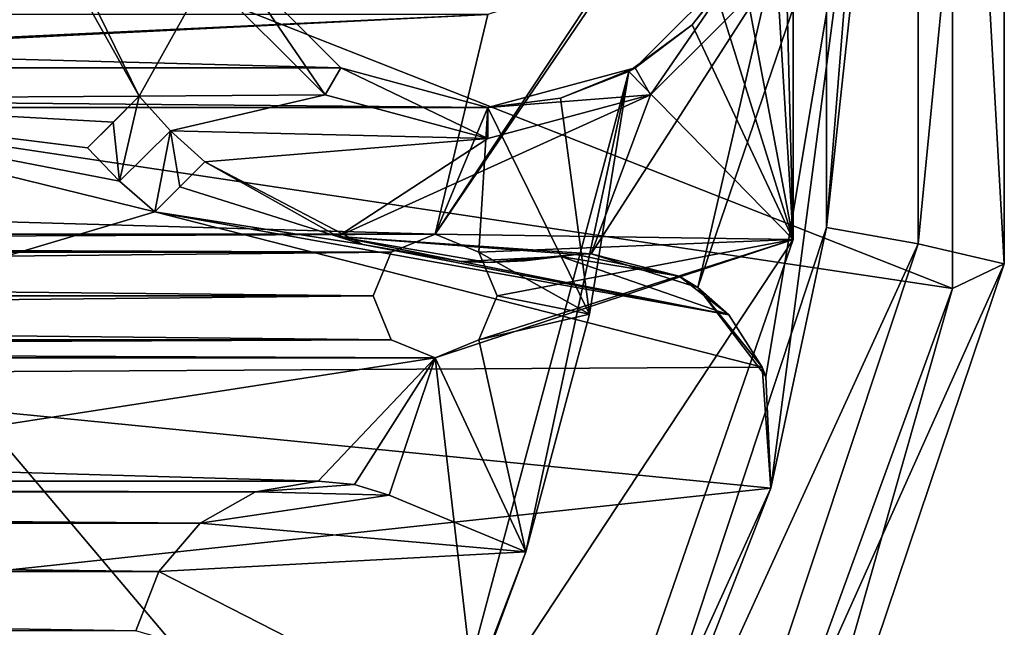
# Model space of a CAD drawing. Header units: millimetres. Extents: x -275 to 275, y -2132 to 836.
# Tile 31 of 83: x 28 to 44, y -1829 to -1819. Entities that reach past the tile are written whole.
import ezdxf

# ---------------------------------------------------------------- set-up
doc = ezdxf.new("R2010")
doc.units = ezdxf.units.MM
doc.header["$LTSCALE"] = 13.670324
for name, color, linetype in [('106', 7, 'CONTINUOUS'), ('107', 7, 'CONTINUOUS'), ('177', 7, 'CONTINUOUS'), ('185', 7, 'CONTINUOUS'), ('191', 7, 'CONTINUOUS'), ('209', 7, 'CONTINUOUS'), ('212', 7, 'CONTINUOUS'), ('219', 7, 'CONTINUOUS'), ('220', 7, 'CONTINUOUS'), ('221', 7, 'CONTINUOUS'), ('222', 7, 'CONTINUOUS'), ('223', 7, 'CONTINUOUS'), ('224', 7, 'CONTINUOUS'), ('225', 7, 'CONTINUOUS'), ('226', 7, 'CONTINUOUS'), ('281', 7, 'CONTINUOUS'), ('282', 7, 'CONTINUOUS'), ('283', 7, 'CONTINUOUS'), ('36', 7, 'CONTINUOUS'), ('40', 7, 'CONTINUOUS'), ('53', 7, 'CONTINUOUS'), ('56', 7, 'CONTINUOUS'), ('59', 7, 'CONTINUOUS'), ('60', 7, 'CONTINUOUS'), ('68', 7, 'CONTINUOUS'), ('74', 7, 'CONTINUOUS'), ('75', 7, 'CONTINUOUS'), ('77', 7, 'CONTINUOUS')]:
    doc.layers.add(name, color=color, linetype=linetype)

msp = doc.modelspace()

# ---------------------------------------------------------------- linework, layer by layer
at = {"layer": '106', "linetype": 'CONTINUOUS'}
for points in [[(35.854, -1822.585, 72.068), (35.147, -1822.292, 72.068), (35.854, -1822.585, 70.068), (35.854, -1822.585, 72.068)], [(35.147, -1822.292, 72.068), (35.147, -1822.292, 70.068), (35.854, -1822.585, 70.068), (35.147, -1822.292, 72.068)], [(36.147, -1823.292, 72.068), (35.854, -1822.585, 72.068), (36.147, -1823.292, 70.068), (36.147, -1823.292, 72.068)], [(35.854, -1822.585, 72.068), (35.854, -1822.585, 70.068), (36.147, -1823.292, 70.068), (35.854, -1822.585, 72.068)], [(35.854, -1823.999, 72.068), (36.147, -1823.292, 72.068), (35.854, -1823.999, 70.068), (35.854, -1823.999, 72.068)], [(36.147, -1823.292, 72.068), (36.147, -1823.292, 70.068), (35.854, -1823.999, 70.068), (36.147, -1823.292, 72.068)], [(35.147, -1824.292, 72.068), (35.854, -1823.999, 72.068), (35.147, -1824.292, 70.068), (35.147, -1824.292, 72.068)], [(35.854, -1823.999, 72.068), (35.854, -1823.999, 70.068), (35.147, -1824.292, 70.068), (35.854, -1823.999, 72.068)]]:
    msp.add_3dface(points, dxfattribs=at)
at = {"layer": '107', "linetype": 'CONTINUOUS'}
for points in [[(35.147, -1822.292, 72.068), (34.44, -1822.585, 72.068), (35.147, -1822.292, 70.068), (35.147, -1822.292, 72.068)], [(35.147, -1822.292, 70.068), (34.44, -1822.585, 72.068), (34.44, -1822.585, 70.068), (35.147, -1822.292, 70.068)], [(34.44, -1822.585, 72.068), (34.147, -1823.292, 72.068), (34.44, -1822.585, 70.068), (34.44, -1822.585, 72.068)], [(34.147, -1823.292, 72.068), (34.147, -1823.292, 70.068), (34.44, -1822.585, 70.068), (34.147, -1823.292, 72.068)], [(34.147, -1823.292, 72.068), (34.44, -1823.999, 72.068), (34.147, -1823.292, 70.068), (34.147, -1823.292, 72.068)], [(34.44, -1823.999, 72.068), (34.44, -1823.999, 70.068), (34.147, -1823.292, 70.068), (34.44, -1823.999, 72.068)], [(34.44, -1823.999, 72.068), (35.147, -1824.292, 72.068), (34.44, -1823.999, 70.068), (34.44, -1823.999, 72.068)], [(35.147, -1824.292, 72.068), (35.147, -1824.292, 70.068), (34.44, -1823.999, 70.068), (35.147, -1824.292, 72.068)]]:
    msp.add_3dface(points, dxfattribs=at)
at = {"layer": '177', "linetype": 'CONTINUOUS'}
for points in [[(23.645, -1815.5, 53.368), (23.191, -1820.113, 53.368), (28.75, -1815.5, 54.593), (23.645, -1815.5, 53.368)], [(28.75, -1815.5, 54.593), (23.191, -1820.113, 53.368), (29.165, -1817.917, 54.717), (28.75, -1815.5, 54.593)], [(29.165, -1817.917, 54.717), (23.191, -1820.113, 53.368), (30.371, -1820.069, 55.064), (29.165, -1817.917, 54.717)], [(30.371, -1820.069, 55.064), (23.191, -1820.113, 53.368), (29.954, -1820.486, 54.981), (30.371, -1820.069, 55.064)], [(23.191, -1820.113, 53.368), (21.845, -1824.549, 53.368), (30.625, -1821.936, 55.204), (23.191, -1820.113, 53.368)], [(29.954, -1820.486, 54.981), (23.191, -1820.113, 53.368), (29.536, -1820.903, 54.899), (29.954, -1820.486, 54.981)], [(29.536, -1820.903, 54.899), (23.191, -1820.113, 53.368), (30.053, -1821.441, 55.045), (29.536, -1820.903, 54.899)], [(30.053, -1821.441, 55.045), (23.191, -1820.113, 53.368), (30.625, -1821.936, 55.204), (30.053, -1821.441, 55.045)], [(31.431, -1821.129, 55.357), (31.028, -1821.533, 55.279), (33.979, -1822.463, 56.018), (31.431, -1821.129, 55.357)], [(31.028, -1821.533, 55.279), (30.625, -1821.936, 55.204), (33.979, -1822.463, 56.018), (31.028, -1821.533, 55.279)], [(30.625, -1821.936, 55.204), (21.845, -1824.549, 53.368), (40.427, -1824.441, 57.63), (30.625, -1821.936, 55.204)], [(33.979, -1822.463, 56.018), (30.625, -1821.936, 55.204), (39.886, -1823.596, 57.461), (33.979, -1822.463, 56.018)], [(39.886, -1823.596, 57.461), (30.625, -1821.936, 55.204), (40.427, -1824.441, 57.63), (39.886, -1823.596, 57.461)], [(35.567, -1822.737, 56.404), (33.979, -1822.463, 56.018), (39.886, -1823.596, 57.461), (35.567, -1822.737, 56.404)], [(37.178, -1822.654, 56.78), (35.567, -1822.737, 56.404), (39.886, -1823.596, 57.461), (37.178, -1822.654, 56.78)], [(39.088, -1822.972, 57.244), (37.178, -1822.654, 56.78), (39.886, -1823.596, 57.461), (39.088, -1822.972, 57.244)], [(40.427, -1824.441, 57.63), (21.845, -1824.549, 53.368), (40.563, -1826.392, 57.773), (40.427, -1824.441, 57.63)], [(21.845, -1824.549, 53.368), (19.66, -1828.636, 53.368), (40.563, -1826.392, 57.773), (21.845, -1824.549, 53.368)], [(40.563, -1826.392, 57.773), (19.66, -1828.636, 53.368), (34.913, -1838.848, 57.773), (40.563, -1826.392, 57.773)], [(19.66, -1828.636, 53.368), (16.719, -1832.22, 53.368), (34.913, -1838.848, 57.773), (19.66, -1828.636, 53.368)]]:
    msp.add_3dface(points, dxfattribs=at)
at = {"layer": '185', "linetype": 'CONTINUOUS'}
for points in [[(41.464, -1808.811, 71.068), (42, -1815.5, 64.068), (41.464, -1822.189, 71.068), (41.464, -1808.811, 71.068)], [(42, -1815.5, 64.068), (40.563, -1826.392, 64.068), (41.464, -1822.189, 71.068), (42, -1815.5, 64.068)], [(41.464, -1822.189, 71.068), (40.563, -1826.392, 64.068), (37.257, -1834.888, 71.068), (41.464, -1822.189, 71.068)], [(40.563, -1826.392, 57.773), (34.913, -1838.848, 57.773), (40.563, -1826.392, 64.068), (40.563, -1826.392, 57.773)], [(40.563, -1826.392, 64.068), (34.913, -1838.848, 57.773), (37.257, -1834.888, 71.068), (40.563, -1826.392, 64.068)]]:
    msp.add_3dface(points, dxfattribs=at)
at = {"layer": '191', "linetype": 'CONTINUOUS'}
for points in [[(44.333, -1822.771, 69.642), (44.333, -1808.229, 69.642), (42.941, -1822.449, 71.068), (44.333, -1822.771, 69.642)], [(42.941, -1822.449, 71.068), (44.333, -1808.229, 69.642), (42.941, -1808.551, 71.068), (42.941, -1822.449, 71.068)], [(38.557, -1835.639, 71.068), (44.333, -1822.771, 69.642), (42.941, -1822.449, 71.068), (38.557, -1835.639, 71.068)], [(39.688, -1836.552, 69.642), (44.333, -1822.771, 69.642), (38.557, -1835.639, 71.068), (39.688, -1836.552, 69.642)]]:
    msp.add_3dface(points, dxfattribs=at)
at = {"layer": '209', "linetype": 'CONTINUOUS'}
for points in [[(44.333, -1808.229, 69.642), (44.333, -1822.771, 69.642), (43.498, -1807.83, 55.209), (44.333, -1808.229, 69.642)], [(43.498, -1807.83, 55.209), (44.333, -1822.771, 69.642), (43.498, -1823.17, 55.209), (43.498, -1807.83, 55.209)], [(44.333, -1822.771, 69.642), (39.688, -1836.552, 69.642), (43.498, -1823.17, 55.209), (44.333, -1822.771, 69.642)], [(43.498, -1823.17, 55.209), (39.688, -1836.552, 69.642), (38.251, -1837.584, 55.209), (43.498, -1823.17, 55.209)]]:
    msp.add_3dface(points, dxfattribs=at)
at = {"layer": '212', "linetype": 'CONTINUOUS'}
for points in [[(43.498, -1807.83, 55.209), (43.498, -1823.17, 55.209), (24, -1815.5, 50.368), (43.498, -1807.83, 55.209)], [(24, -1815.5, 50.368), (43.498, -1823.17, 55.209), (23.539, -1820.182, 50.368), (24, -1815.5, 50.368)], [(23.539, -1820.182, 50.368), (38.251, -1837.584, 55.209), (22.173, -1824.684, 50.368), (23.539, -1820.182, 50.368)], [(43.498, -1823.17, 55.209), (38.251, -1837.584, 55.209), (23.539, -1820.182, 50.368), (43.498, -1823.17, 55.209)], [(22.173, -1824.684, 50.368), (38.251, -1837.584, 55.209), (19.955, -1828.834, 50.368), (22.173, -1824.684, 50.368)]]:
    msp.add_3dface(points, dxfattribs=at)
at = {"layer": '219', "linetype": 'CONTINUOUS'}
for points in [[(41.464, -1808.811, 71.068), (41.464, -1822.189, 71.068), (42.941, -1808.551, 71.068), (41.464, -1808.811, 71.068)], [(41.464, -1822.189, 71.068), (42.941, -1822.449, 71.068), (42.941, -1808.551, 71.068), (41.464, -1822.189, 71.068)], [(41.464, -1822.189, 71.068), (37.257, -1834.888, 71.068), (42.941, -1822.449, 71.068), (41.464, -1822.189, 71.068)], [(37.257, -1834.888, 71.068), (38.557, -1835.639, 71.068), (42.941, -1822.449, 71.068), (37.257, -1834.888, 71.068)]]:
    msp.add_3dface(points, dxfattribs=at)
at = {"layer": '220', "linetype": 'CONTINUOUS'}
for points in [[(37.178, -1822.654, 64.068), (39.088, -1822.972, 57.244), (37.421, -1822.624, 64.068), (37.178, -1822.654, 64.068)], [(37.421, -1822.624, 64.068), (39.088, -1822.972, 57.244), (37.666, -1822.614, 64.068), (37.421, -1822.624, 64.068)], [(37.666, -1822.614, 64.068), (39.088, -1822.972, 57.244), (39.387, -1823.157, 64.068), (37.666, -1822.614, 64.068)], [(37.178, -1822.654, 56.78), (39.088, -1822.972, 57.244), (37.178, -1822.654, 64.068), (37.178, -1822.654, 56.78)], [(39.088, -1822.972, 57.244), (39.886, -1823.596, 57.461), (39.387, -1823.157, 64.068), (39.088, -1822.972, 57.244)], [(39.886, -1823.596, 57.461), (40.427, -1824.441, 57.63), (39.387, -1823.157, 64.068), (39.886, -1823.596, 57.461)], [(39.387, -1823.157, 64.068), (40.427, -1824.441, 57.63), (40.485, -1824.589, 64.068), (39.387, -1823.157, 64.068)], [(40.427, -1824.441, 57.63), (40.563, -1826.392, 57.773), (40.485, -1824.589, 64.068), (40.427, -1824.441, 57.63)], [(40.563, -1826.392, 57.773), (40.563, -1826.392, 64.068), (40.485, -1824.589, 64.068), (40.563, -1826.392, 57.773)]]:
    msp.add_3dface(points, dxfattribs=at)
at = {"layer": '221', "linetype": 'CONTINUOUS'}
for points in [[(31.431, -1821.129, 55.357), (33.979, -1822.463, 56.018), (31.431, -1821.129, 64.068), (31.431, -1821.129, 55.357)], [(31.431, -1821.129, 64.068), (33.979, -1822.463, 56.018), (33.576, -1822.333, 64.068), (31.431, -1821.129, 64.068)], [(33.979, -1822.463, 56.018), (35.567, -1822.737, 56.404), (33.576, -1822.333, 64.068), (33.979, -1822.463, 56.018)], [(33.576, -1822.333, 64.068), (35.567, -1822.737, 56.404), (36, -1822.75, 64.068), (33.576, -1822.333, 64.068)], [(35.567, -1822.737, 56.404), (37.178, -1822.654, 56.78), (36, -1822.75, 64.068), (35.567, -1822.737, 56.404)], [(36, -1822.75, 64.068), (37.178, -1822.654, 56.78), (36.591, -1822.726, 64.068), (36, -1822.75, 64.068)], [(37.178, -1822.654, 56.78), (37.178, -1822.654, 64.068), (36.591, -1822.726, 64.068), (37.178, -1822.654, 56.78)]]:
    msp.add_3dface(points, dxfattribs=at)
at = {"layer": '222', "linetype": 'CONTINUOUS'}
for points in [[(42, -1815.5, 64.068), (39.387, -1823.157, 64.068), (40.485, -1824.589, 64.068), (42, -1815.5, 64.068)], [(39.387, -1823.157, 64.068), (42, -1815.5, 64.068), (40.547, -1818.125, 64.068), (39.387, -1823.157, 64.068)], [(40.563, -1826.392, 64.068), (42, -1815.5, 64.068), (40.485, -1824.589, 64.068), (40.563, -1826.392, 64.068)], [(28.936, -1817.134, 64.068), (30.371, -1820.069, 64.068), (31.453, -1818.125, 64.068), (28.936, -1817.134, 64.068)], [(31.453, -1818.125, 64.068), (30.371, -1820.069, 64.068), (33.375, -1820.047, 64.068), (31.453, -1818.125, 64.068)], [(37.666, -1822.614, 64.068), (39.387, -1823.157, 64.068), (40.547, -1818.125, 64.068), (37.666, -1822.614, 64.068)], [(38.625, -1820.047, 64.068), (37.666, -1822.614, 64.068), (40.547, -1818.125, 64.068), (38.625, -1820.047, 64.068)], [(30.371, -1820.069, 64.068), (30.874, -1820.626, 64.068), (33.375, -1820.047, 64.068), (30.371, -1820.069, 64.068)], [(33.375, -1820.047, 64.068), (30.874, -1820.626, 64.068), (36, -1820.75, 64.068), (33.375, -1820.047, 64.068)], [(33.576, -1822.333, 64.068), (37.666, -1822.614, 64.068), (38.625, -1820.047, 64.068), (33.576, -1822.333, 64.068)], [(36, -1820.75, 64.068), (33.576, -1822.333, 64.068), (38.625, -1820.047, 64.068), (36, -1820.75, 64.068)], [(30.874, -1820.626, 64.068), (31.431, -1821.129, 64.068), (36, -1820.75, 64.068), (30.874, -1820.626, 64.068)], [(31.431, -1821.129, 64.068), (33.576, -1822.333, 64.068), (36, -1820.75, 64.068), (31.431, -1821.129, 64.068)], [(37.421, -1822.624, 64.068), (37.666, -1822.614, 64.068), (33.576, -1822.333, 64.068), (37.421, -1822.624, 64.068)], [(37.421, -1822.624, 64.068), (33.576, -1822.333, 64.068), (36, -1822.75, 64.068), (37.421, -1822.624, 64.068)], [(37.178, -1822.654, 64.068), (37.421, -1822.624, 64.068), (36, -1822.75, 64.068), (37.178, -1822.654, 64.068)], [(37.178, -1822.654, 64.068), (36, -1822.75, 64.068), (36.591, -1822.726, 64.068), (37.178, -1822.654, 64.068)]]:
    msp.add_3dface(points, dxfattribs=at)
at = {"layer": '223', "linetype": 'CONTINUOUS'}
for points in [[(30.053, -1821.441, 55.045), (30.371, -1820.069, 64.068), (29.953, -1820.486, 59.483), (30.053, -1821.441, 55.045)], [(30.053, -1821.441, 55.045), (30.874, -1820.626, 64.068), (30.371, -1820.069, 64.068), (30.053, -1821.441, 55.045)], [(29.536, -1820.903, 54.899), (30.053, -1821.441, 55.045), (29.953, -1820.486, 59.483), (29.536, -1820.903, 54.899)], [(30.053, -1821.441, 55.045), (30.625, -1821.936, 55.204), (30.874, -1820.626, 64.068), (30.053, -1821.441, 55.045)], [(30.874, -1820.626, 64.068), (30.625, -1821.936, 55.204), (31.028, -1821.533, 59.635), (30.874, -1820.626, 64.068)], [(31.431, -1821.129, 64.068), (30.874, -1820.626, 64.068), (31.028, -1821.533, 59.635), (31.431, -1821.129, 64.068)]]:
    msp.add_3dface(points, dxfattribs=at)
at = {"layer": '224', "linetype": 'CONTINUOUS'}
for points in [[(30.625, -1821.936, 55.204), (31.028, -1821.533, 55.279), (31.431, -1821.129, 55.357), (30.625, -1821.936, 55.204)], [(30.625, -1821.936, 55.204), (31.431, -1821.129, 55.357), (31.028, -1821.533, 59.635), (30.625, -1821.936, 55.204)], [(31.431, -1821.129, 55.357), (31.431, -1821.129, 64.068), (31.028, -1821.533, 59.635), (31.431, -1821.129, 55.357)]]:
    msp.add_3dface(points, dxfattribs=at)
at = {"layer": '225', "linetype": 'CONTINUOUS'}
for points in [[(30.371, -1820.069, 55.064), (29.954, -1820.486, 54.981), (29.953, -1820.486, 59.483), (30.371, -1820.069, 55.064)], [(30.371, -1820.069, 64.068), (30.371, -1820.069, 55.064), (29.953, -1820.486, 59.483), (30.371, -1820.069, 64.068)], [(29.954, -1820.486, 54.981), (29.536, -1820.903, 54.899), (29.953, -1820.486, 59.483), (29.954, -1820.486, 54.981)]]:
    msp.add_3dface(points, dxfattribs=at)
at = {"layer": '226', "linetype": 'CONTINUOUS'}
for points in [[(29.165, -1817.917, 54.717), (30.371, -1820.069, 55.064), (28.936, -1817.134, 64.068), (29.165, -1817.917, 54.717)], [(30.371, -1820.069, 55.064), (30.371, -1820.069, 64.068), (28.936, -1817.134, 64.068), (30.371, -1820.069, 55.064)]]:
    msp.add_3dface(points, dxfattribs=at)
at = {"layer": '281', "linetype": 'CONTINUOUS'}
for points in [[(31.453, -1818.125, 64.068), (33.375, -1820.047, 64.068), (31.453, -1818.125, 60.568), (31.453, -1818.125, 64.068)], [(31.453, -1818.125, 60.568), (33.375, -1820.047, 64.068), (33.375, -1820.047, 60.568), (31.453, -1818.125, 60.568)], [(33.375, -1820.047, 64.068), (36, -1820.75, 64.068), (33.375, -1820.047, 60.568), (33.375, -1820.047, 64.068)], [(36, -1820.75, 64.068), (36, -1820.75, 60.568), (33.375, -1820.047, 60.568), (36, -1820.75, 64.068)]]:
    msp.add_3dface(points, dxfattribs=at)
at = {"layer": '282', "linetype": 'CONTINUOUS'}
for points in [[(31.886, -1817.875, 60.568), (31.453, -1818.125, 60.568), (33.375, -1820.047, 60.568), (31.886, -1817.875, 60.568)], [(33.625, -1819.614, 60.568), (31.886, -1817.875, 60.568), (33.375, -1820.047, 60.568), (33.625, -1819.614, 60.568)], [(40.114, -1817.875, 60.568), (38.375, -1819.614, 60.568), (38.625, -1820.047, 60.568), (40.114, -1817.875, 60.568)], [(40.547, -1818.125, 60.568), (40.114, -1817.875, 60.568), (38.625, -1820.047, 60.568), (40.547, -1818.125, 60.568)], [(36, -1820.75, 60.568), (33.625, -1819.614, 60.568), (33.375, -1820.047, 60.568), (36, -1820.75, 60.568)], [(36, -1820.25, 60.568), (33.625, -1819.614, 60.568), (36, -1820.75, 60.568), (36, -1820.25, 60.568)], [(38.375, -1819.614, 60.568), (36, -1820.25, 60.568), (38.625, -1820.047, 60.568), (38.375, -1819.614, 60.568)], [(36, -1820.25, 60.568), (36, -1820.75, 60.568), (38.625, -1820.047, 60.568), (36, -1820.25, 60.568)]]:
    msp.add_3dface(points, dxfattribs=at)
at = {"layer": '283', "linetype": 'CONTINUOUS'}
for points in [[(38.625, -1820.047, 64.068), (40.547, -1818.125, 64.068), (38.625, -1820.047, 60.568), (38.625, -1820.047, 64.068)], [(40.547, -1818.125, 64.068), (40.547, -1818.125, 60.568), (38.625, -1820.047, 60.568), (40.547, -1818.125, 64.068)], [(36, -1820.75, 64.068), (38.625, -1820.047, 64.068), (36, -1820.75, 60.568), (36, -1820.75, 64.068)], [(36, -1820.75, 60.568), (38.625, -1820.047, 64.068), (38.625, -1820.047, 60.568), (36, -1820.75, 60.568)]]:
    msp.add_3dface(points, dxfattribs=at)
at = {"layer": '36', "linetype": 'CONTINUOUS'}
for points in [[(40.926, -1808.622, 72.068), (39.091, -1816.504, 72.068), (40.926, -1822.378, 72.068), (40.926, -1808.622, 72.068)], [(37.91, -1818.129, 72.068), (35.147, -1822.292, 72.068), (39.091, -1816.504, 72.068), (37.91, -1818.129, 72.068)], [(39.091, -1816.504, 72.068), (35.147, -1822.292, 72.068), (40.926, -1822.378, 72.068), (39.091, -1816.504, 72.068)], [(36, -1818.75, 72.068), (35.147, -1822.292, 72.068), (37.91, -1818.129, 72.068), (36, -1818.75, 72.068)], [(-35.147, -1822.292, 72.068), (36, -1818.75, 72.068), (-40.926, -1822.378, 72.068), (-35.147, -1822.292, 72.068)], [(36, -1818.75, 72.068), (-36, -1818.75, 72.068), (-40.926, -1822.378, 72.068), (36, -1818.75, 72.068)], [(-35.147, -1822.292, 72.068), (35.147, -1822.292, 72.068), (36, -1818.75, 72.068), (-35.147, -1822.292, 72.068)], [(-35.147, -1822.292, 72.068), (-34.44, -1822.585, 72.068), (35.147, -1822.292, 72.068), (-35.147, -1822.292, 72.068)], [(35.147, -1822.292, 72.068), (-34.44, -1822.585, 72.068), (34.44, -1822.585, 72.068), (35.147, -1822.292, 72.068)], [(35.147, -1822.292, 72.068), (35.854, -1822.585, 72.068), (40.926, -1822.378, 72.068), (35.147, -1822.292, 72.068)], [(35.854, -1823.999, 72.068), (35.147, -1824.292, 72.068), (40.926, -1822.378, 72.068), (35.854, -1823.999, 72.068)], [(40.926, -1822.378, 72.068), (35.147, -1824.292, 72.068), (36.43, -1835.377, 72.068), (40.926, -1822.378, 72.068)], [(36.147, -1823.292, 72.068), (35.854, -1823.999, 72.068), (40.926, -1822.378, 72.068), (36.147, -1823.292, 72.068)], [(35.854, -1822.585, 72.068), (36.147, -1823.292, 72.068), (40.926, -1822.378, 72.068), (35.854, -1822.585, 72.068)], [(-34.44, -1822.585, 72.068), (-34.147, -1823.292, 72.068), (34.44, -1822.585, 72.068), (-34.44, -1822.585, 72.068)], [(34.44, -1822.585, 72.068), (-34.147, -1823.292, 72.068), (34.147, -1823.292, 72.068), (34.44, -1822.585, 72.068)], [(-34.147, -1823.292, 72.068), (-34.44, -1823.999, 72.068), (34.147, -1823.292, 72.068), (-34.147, -1823.292, 72.068)], [(34.147, -1823.292, 72.068), (-34.44, -1823.999, 72.068), (34.44, -1823.999, 72.068), (34.147, -1823.292, 72.068)], [(-34.44, -1823.999, 72.068), (-35.147, -1824.292, 72.068), (34.44, -1823.999, 72.068), (-34.44, -1823.999, 72.068)], [(34.44, -1823.999, 72.068), (-35.147, -1824.292, 72.068), (35.147, -1824.292, 72.068), (34.44, -1823.999, 72.068)], [(35.147, -1824.292, 72.068), (-35.147, -1824.292, 72.068), (-36.43, -1835.377, 72.068), (35.147, -1824.292, 72.068)], [(36.43, -1835.377, 72.068), (35.147, -1824.292, 72.068), (-36.43, -1835.377, 72.068), (36.43, -1835.377, 72.068)]]:
    msp.add_3dface(points, dxfattribs=at)
at = {"layer": '40', "linetype": 'CONTINUOUS'}
for points in [[(40.926, -1808.622, 72.068), (40.926, -1822.378, 72.068), (40.926, -1808.622, 65.568), (40.926, -1808.622, 72.068)], [(40.926, -1808.622, 65.568), (40.926, -1822.378, 72.068), (40.926, -1822.378, 65.568), (40.926, -1808.622, 65.568)], [(40.926, -1822.378, 72.068), (36.43, -1835.377, 72.068), (40.926, -1822.378, 65.568), (40.926, -1822.378, 72.068)], [(40.926, -1822.378, 65.568), (36.43, -1835.377, 72.068), (36.43, -1835.377, 65.568), (40.926, -1822.378, 65.568)]]:
    msp.add_3dface(points, dxfattribs=at)
at = {"layer": '53', "linetype": 'CONTINUOUS'}
for points in [[(40.926, -1808.622, 65.568), (40.926, -1822.378, 65.568), (40.75, -1815.5, 65.568), (40.926, -1808.622, 65.568)], [(40.75, -1815.5, 65.568), (40.926, -1822.378, 65.568), (40.581, -1816.757, 65.568), (40.75, -1815.5, 65.568)], [(40.581, -1816.757, 65.568), (40.926, -1822.378, 65.568), (40.084, -1817.925, 65.568), (40.581, -1816.757, 65.568)], [(40.084, -1817.925, 65.568), (40.926, -1822.378, 65.568), (39.296, -1818.92, 65.568), (40.084, -1817.925, 65.568)], [(39.296, -1818.92, 65.568), (40.926, -1822.378, 65.568), (38.273, -1819.671, 65.568), (39.296, -1818.92, 65.568)], [(38.273, -1819.671, 65.568), (40.926, -1822.378, 65.568), (35.246, -1830.99, 65.568), (38.273, -1819.671, 65.568)], [(40.926, -1822.378, 65.568), (36.43, -1835.377, 65.568), (35.246, -1830.99, 65.568), (40.926, -1822.378, 65.568)]]:
    msp.add_3dface(points, dxfattribs=at)
at = {"layer": '56', "linetype": 'CONTINUOUS'}
for points in [[(-31.886, -1817.875, 70.068), (33.625, -1819.614, 70.068), (-33.625, -1819.614, 70.068), (-31.886, -1817.875, 70.068)], [(31.886, -1817.875, 70.068), (33.625, -1819.614, 70.068), (-31.886, -1817.875, 70.068), (31.886, -1817.875, 70.068)], [(36, -1820.25, 70.068), (-36, -1820.25, 70.068), (-33.625, -1819.614, 70.068), (36, -1820.25, 70.068)], [(33.625, -1819.614, 70.068), (36, -1820.25, 70.068), (-33.625, -1819.614, 70.068), (33.625, -1819.614, 70.068)], [(38.273, -1819.671, 70.068), (37.641, -1823.587, 70.068), (37.173, -1820.103, 70.068), (38.273, -1819.671, 70.068)], [(-36, -1820.25, 70.068), (36, -1820.25, 70.068), (35.147, -1822.292, 70.068), (-36, -1820.25, 70.068)], [(-36, -1820.25, 70.068), (35.147, -1822.292, 70.068), (-35.147, -1822.292, 70.068), (-36, -1820.25, 70.068)], [(35.147, -1822.292, 70.068), (36, -1820.25, 70.068), (35.854, -1822.585, 70.068), (35.147, -1822.292, 70.068)], [(36, -1820.25, 70.068), (37.641, -1823.587, 70.068), (35.854, -1822.585, 70.068), (36, -1820.25, 70.068)], [(37.173, -1820.103, 70.068), (37.641, -1823.587, 70.068), (36, -1820.25, 70.068), (37.173, -1820.103, 70.068)], [(35.147, -1822.292, 70.068), (34.44, -1822.585, 70.068), (-35.147, -1822.292, 70.068), (35.147, -1822.292, 70.068)], [(-35.147, -1822.292, 70.068), (34.44, -1822.585, 70.068), (-34.44, -1822.585, 70.068), (-35.147, -1822.292, 70.068)], [(34.44, -1822.585, 70.068), (34.147, -1823.292, 70.068), (-34.44, -1822.585, 70.068), (34.44, -1822.585, 70.068)], [(-34.44, -1822.585, 70.068), (34.147, -1823.292, 70.068), (-34.147, -1823.292, 70.068), (-34.44, -1822.585, 70.068)], [(35.854, -1822.585, 70.068), (37.641, -1823.587, 70.068), (36.147, -1823.292, 70.068), (35.854, -1822.585, 70.068)], [(-34.147, -1823.292, 70.068), (34.44, -1823.999, 70.068), (-34.44, -1823.999, 70.068), (-34.147, -1823.292, 70.068)], [(34.147, -1823.292, 70.068), (34.44, -1823.999, 70.068), (-34.147, -1823.292, 70.068), (34.147, -1823.292, 70.068)], [(36.147, -1823.292, 70.068), (37.641, -1823.587, 70.068), (35.854, -1823.999, 70.068), (36.147, -1823.292, 70.068)], [(37.641, -1823.587, 70.068), (36.609, -1827.417, 70.068), (35.854, -1823.999, 70.068), (37.641, -1823.587, 70.068)], [(-34.44, -1823.999, 70.068), (35.147, -1824.292, 70.068), (-35.147, -1824.292, 70.068), (-34.44, -1823.999, 70.068)], [(34.44, -1823.999, 70.068), (35.147, -1824.292, 70.068), (-34.44, -1823.999, 70.068), (34.44, -1823.999, 70.068)], [(35.854, -1823.999, 70.068), (36.609, -1827.417, 70.068), (35.147, -1824.292, 70.068), (35.854, -1823.999, 70.068)], [(33.26, -1826.277, 70.068), (-33.26, -1826.277, 70.068), (-35.147, -1824.292, 70.068), (33.26, -1826.277, 70.068)], [(35.147, -1824.292, 70.068), (33.26, -1826.277, 70.068), (-35.147, -1824.292, 70.068), (35.147, -1824.292, 70.068)], [(33.845, -1826.334, 70.068), (33.26, -1826.277, 70.068), (35.147, -1824.292, 70.068), (33.845, -1826.334, 70.068)], [(34.408, -1826.505, 70.068), (33.845, -1826.334, 70.068), (35.147, -1824.292, 70.068), (34.408, -1826.505, 70.068)], [(36.609, -1827.417, 70.068), (34.408, -1826.505, 70.068), (35.147, -1824.292, 70.068), (36.609, -1827.417, 70.068)], [(33.26, -1826.277, 70.068), (32.249, -1826.452, 70.068), (-33.26, -1826.277, 70.068), (33.26, -1826.277, 70.068)], [(-33.26, -1826.277, 70.068), (32.249, -1826.452, 70.068), (-32.249, -1826.452, 70.068), (-33.26, -1826.277, 70.068)], [(32.249, -1826.452, 70.068), (31.356, -1826.958, 70.068), (-32.249, -1826.452, 70.068), (32.249, -1826.452, 70.068)], [(-32.249, -1826.452, 70.068), (31.356, -1826.958, 70.068), (-31.356, -1826.958, 70.068), (-32.249, -1826.452, 70.068)], [(31.356, -1826.958, 70.068), (30.686, -1827.734, 70.068), (-31.356, -1826.958, 70.068), (31.356, -1826.958, 70.068)], [(-31.356, -1826.958, 70.068), (30.686, -1827.734, 70.068), (-30.686, -1827.734, 70.068), (-31.356, -1826.958, 70.068)], [(30.686, -1827.734, 70.068), (30.317, -1828.691, 70.068), (-30.686, -1827.734, 70.068), (30.686, -1827.734, 70.068)], [(-30.686, -1827.734, 70.068), (30.317, -1828.691, 70.068), (-30.317, -1828.691, 70.068), (-30.686, -1827.734, 70.068)]]:
    msp.add_3dface(points, dxfattribs=at)
at = {"layer": '59', "linetype": 'CONTINUOUS'}
for points in [[(38.273, -1819.671, 65.568), (35.246, -1830.99, 65.568), (38.273, -1819.671, 70.068), (38.273, -1819.671, 65.568)], [(38.273, -1819.671, 70.068), (35.246, -1830.99, 65.568), (36.609, -1827.417, 67.068), (38.273, -1819.671, 70.068)], [(37.641, -1823.587, 70.068), (38.273, -1819.671, 70.068), (36.609, -1827.417, 67.068), (37.641, -1823.587, 70.068)], [(36.609, -1827.417, 70.068), (37.641, -1823.587, 70.068), (36.609, -1827.417, 67.068), (36.609, -1827.417, 70.068)], [(36.609, -1827.417, 67.068), (35.246, -1830.99, 65.568), (35.569, -1830.233, 67.068), (36.609, -1827.417, 67.068)]]:
    msp.add_3dface(points, dxfattribs=at)
at = {"layer": '60', "linetype": 'CONTINUOUS'}
for points in [[(40.114, -1817.875, 60.568), (39.296, -1818.92, 65.568), (38.375, -1819.614, 60.568), (40.114, -1817.875, 60.568)], [(40.084, -1817.925, 65.568), (39.296, -1818.92, 65.568), (40.114, -1817.875, 60.568), (40.084, -1817.925, 65.568)], [(39.296, -1818.92, 65.568), (38.273, -1819.671, 65.568), (38.375, -1819.614, 60.568), (39.296, -1818.92, 65.568)], [(37.173, -1820.103, 70.068), (36, -1820.25, 70.068), (38.375, -1819.614, 60.568), (37.173, -1820.103, 70.068)], [(36, -1820.25, 70.068), (36, -1820.25, 60.568), (38.375, -1819.614, 60.568), (36, -1820.25, 70.068)], [(38.273, -1819.671, 65.568), (37.173, -1820.103, 70.068), (38.375, -1819.614, 60.568), (38.273, -1819.671, 65.568)], [(38.273, -1819.671, 65.568), (38.273, -1819.671, 70.068), (37.173, -1820.103, 70.068), (38.273, -1819.671, 65.568)]]:
    msp.add_3dface(points, dxfattribs=at)
at = {"layer": '68', "linetype": 'CONTINUOUS'}
for points in [[(33.625, -1819.614, 70.068), (31.886, -1817.875, 70.068), (31.886, -1817.875, 60.568), (33.625, -1819.614, 70.068)], [(33.625, -1819.614, 60.568), (33.625, -1819.614, 70.068), (31.886, -1817.875, 60.568), (33.625, -1819.614, 60.568)], [(36, -1820.25, 70.068), (33.625, -1819.614, 70.068), (36, -1820.25, 60.568), (36, -1820.25, 70.068)], [(36, -1820.25, 60.568), (33.625, -1819.614, 70.068), (33.625, -1819.614, 60.568), (36, -1820.25, 60.568)]]:
    msp.add_3dface(points, dxfattribs=at)
at = {"layer": '74', "linetype": 'CONTINUOUS'}
for points in [[(34.408, -1826.505, 70.068), (36.609, -1827.417, 70.068), (36.609, -1827.417, 67.068), (34.408, -1826.505, 70.068)], [(34.408, -1826.505, 70.068), (36.609, -1827.417, 67.068), (34.408, -1826.505, 67.068), (34.408, -1826.505, 70.068)]]:
    msp.add_3dface(points, dxfattribs=at)
at = {"layer": '75', "linetype": 'CONTINUOUS'}
for points in [[(32.249, -1826.452, 70.068), (33.26, -1826.277, 70.068), (32.249, -1826.452, 67.068), (32.249, -1826.452, 70.068)], [(32.249, -1826.452, 67.068), (33.26, -1826.277, 70.068), (33.26, -1826.277, 67.068), (32.249, -1826.452, 67.068)], [(33.26, -1826.277, 70.068), (33.845, -1826.334, 70.068), (33.26, -1826.277, 67.068), (33.26, -1826.277, 70.068)], [(33.26, -1826.277, 67.068), (33.845, -1826.334, 70.068), (33.845, -1826.334, 67.068), (33.26, -1826.277, 67.068)], [(31.356, -1826.958, 70.068), (32.249, -1826.452, 70.068), (31.356, -1826.958, 67.068), (31.356, -1826.958, 70.068)], [(31.356, -1826.958, 67.068), (32.249, -1826.452, 70.068), (32.249, -1826.452, 67.068), (31.356, -1826.958, 67.068)], [(33.845, -1826.334, 70.068), (34.408, -1826.505, 70.068), (33.845, -1826.334, 67.068), (33.845, -1826.334, 70.068)], [(34.408, -1826.505, 70.068), (34.408, -1826.505, 67.068), (33.845, -1826.334, 67.068), (34.408, -1826.505, 70.068)], [(30.686, -1827.734, 70.068), (31.356, -1826.958, 70.068), (30.686, -1827.734, 67.068), (30.686, -1827.734, 70.068)], [(30.686, -1827.734, 67.068), (31.356, -1826.958, 70.068), (31.356, -1826.958, 67.068), (30.686, -1827.734, 67.068)], [(30.317, -1828.691, 70.068), (30.686, -1827.734, 70.068), (30.317, -1828.691, 67.068), (30.317, -1828.691, 70.068)], [(30.317, -1828.691, 67.068), (30.686, -1827.734, 70.068), (30.686, -1827.734, 67.068), (30.317, -1828.691, 67.068)]]:
    msp.add_3dface(points, dxfattribs=at)
at = {"layer": '77', "linetype": 'CONTINUOUS'}
for points in [[(32.249, -1826.452, 67.068), (33.26, -1826.277, 67.068), (33.845, -1826.334, 67.068), (32.249, -1826.452, 67.068)], [(34.408, -1826.505, 67.068), (31.356, -1826.958, 67.068), (32.249, -1826.452, 67.068), (34.408, -1826.505, 67.068)], [(34.408, -1826.505, 67.068), (32.249, -1826.452, 67.068), (33.845, -1826.334, 67.068), (34.408, -1826.505, 67.068)], [(34.408, -1826.505, 67.068), (36.609, -1827.417, 67.068), (31.356, -1826.958, 67.068), (34.408, -1826.505, 67.068)], [(36.609, -1827.417, 67.068), (30.686, -1827.734, 67.068), (31.356, -1826.958, 67.068), (36.609, -1827.417, 67.068)], [(36.609, -1827.417, 67.068), (35.569, -1830.233, 67.068), (30.686, -1827.734, 67.068), (36.609, -1827.417, 67.068)], [(35.569, -1830.233, 67.068), (30.317, -1828.691, 67.068), (30.686, -1827.734, 67.068), (35.569, -1830.233, 67.068)]]:
    msp.add_3dface(points, dxfattribs=at)

doc.saveas('drawing.dxf')
